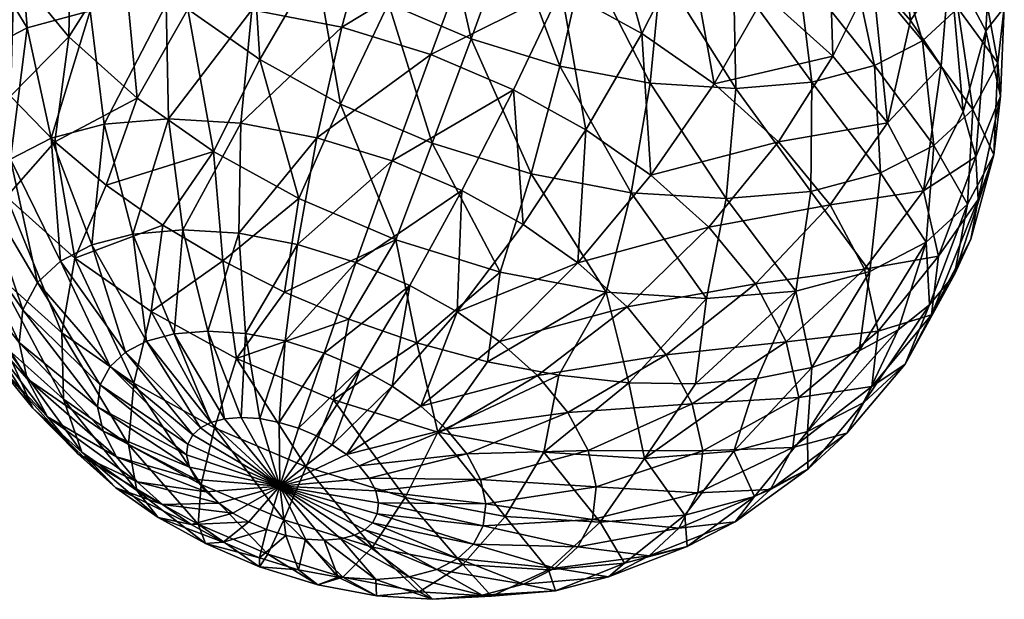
# Model space of a CAD drawing. Header units: centimetres. Extents: x 4.8 to 102.5, y -44.9 to 44.8.
# Tile 239 of 256: x 80.155 to 80.462, y -13.453 to -13.272. Entities that reach past the tile are written whole.
import ezdxf

# ---------------------------------------------------------------- set-up
doc = ezdxf.new("R2010")
doc.units = ezdxf.units.CM
doc.layers.add('519', color=7, linetype='Continuous', true_color=0x083d8a)

msp = doc.modelspace()

# ---------------------------------------------------------------- meshes
at = {"layer": '519', "color": 7, "true_color": 0xffffff}
mesh = msp.add_polyface(dxfattribs=at)
corners = [(80.15296, -13.17694, 36.33046), (80.15777, -13.17395, 36.34042), (80.16215, -13.16477, 36.32582), (80.13696, -13.21468, 36.35274), (80.15572, -13.1913, 36.36783), (80.1442, -13.19016, 36.33202), (80.13638, -13.20358, 36.3305), (80.1299, -13.21641, 36.32625), (80.12454, -13.23994, 36.33814), (80.14155, -13.23512, 36.38091), (80.16006, -13.21063, 36.39446), (79.39349, -13.20219, 36.71066), (79.47221, -13.02734, 36.79597), (79.05297, -13.16735, 37.18385), (79.81861, -13.08082, 35.95853), (79.72887, -13.35142, 35.49218), (79.82671, -13.2285, 35.43123), (79.79649, -13.10651, 35.97603), (79.70023, -13.10944, 36.24476), (79.33012, -13.43463, 36.47976), (79.69861, -13.13121, 36.21087), (79.70277, -13.09673, 36.26003), (79.344, -13.35691, 36.57776), (79.70638, -13.08308, 36.27392), (79.36945, -13.21061, 36.73749), (79.89831, -13.13352, 34.83801), (79.91389, -13.10236, 35.40628), (79.7469, -13.35258, 34.88133), (79.79929, -13.11046, 34.27266), (79.58733, -13.41711, 34.33331), (79.61497, -13.0291, 33.75034), (79.35525, -12.89305, 33.3089), (79.35082, -13.41129, 33.82594), (79.05113, -13.33305, 33.39592), (80.12884, -13.21872, 36.32519), (79.71639, -13.05393, 36.297), (80.12492, -13.22801, 36.3199), (79.73994, -13.00219, 36.32149), (80.13375, -13.20856, 36.32917), (80.1396, -13.19784, 36.33151), (79.72694, -13.02895, 36.31116), (79.71639, -13.05393, 36.297), (80.12122, -13.23874, 36.31147), (80.12492, -13.22801, 36.3199), (80.18185, -13.21339, 36.18376), (79.88351, -12.98324, 35.94646), (80.18966, -13.19997, 36.18528), (80.17755, -13.22008, 36.18414), (79.86319, -13.01788, 35.943), (80.17308, -13.22661, 36.18531), (79.8411, -13.05102, 35.94722), (80.16389, -13.23877, 36.18995), (79.79649, -13.10651, 35.97603), (79.81861, -13.08082, 35.95853), (80.15485, -13.24917, 36.19729), (79.77435, -13.12849, 36.00015), (80.14648, -13.25733, 36.20666), (79.7534, -13.14526, 36.03012), (80.13915, -13.26313, 36.21726), (79.73492, -13.15564, 36.06431), (80.1268, -13.26848, 36.24294), (79.71994, -13.15923, 36.10061), (80.12219, -13.26748, 36.25782), (79.70893, -13.15635, 36.13704), (80.12048, -13.26594, 36.26543), (79.70164, -13.14706, 36.17422), (80.1192, -13.26371, 36.27301), (79.69861, -13.13121, 36.21087), (80.11807, -13.25731, 36.28756), (79.70023, -13.10944, 36.24476), (80.11881, -13.24875, 36.30059), (79.70638, -13.08308, 36.27392)]
mesh.append_faces([[corners[k] for k in face] for face in [(0, 1, 2), (1, 3, 4), (5, 1, 0), (5, 3, 1), (6, 3, 5), (7, 3, 6), (8, 3, 7), (9, 4, 3), (4, 9, 10), (11, 12, 13), (14, 15, 16), (17, 15, 14), (18, 19, 20), (21, 22, 18), (23, 22, 21), (24, 22, 23), (16, 25, 26), (27, 28, 25), (29, 30, 28), (31, 32, 33), (34, 35, 36), (37, 38, 39), (40, 34, 38), (41, 42, 43), (44, 45, 46), (47, 48, 44), (49, 50, 47), (51, 50, 49), (51, 52, 53), (54, 52, 51), (54, 55, 52), (56, 55, 54), (56, 57, 55), (58, 57, 56), (58, 59, 57), (60, 61, 59), (62, 63, 61), (64, 65, 63), (66, 67, 65), (68, 67, 66), (68, 69, 67), (70, 69, 68), (70, 71, 69), (42, 71, 70)]], dxfattribs={"color": 7})
mesh = msp.add_polyface(dxfattribs=at)
corners = [(80.23726, -13.35696, 36.44865), (80.27196, -13.34067, 36.46371), (80.24165, -13.32771, 36.46194), (80.25727, -13.36543, 36.44969), (80.27854, -13.3728, 36.44832), (80.30458, -13.35075, 36.45976), (80.33765, -13.35703, 36.44981), (80.31422, -13.31997, 36.46902), (80.28337, -13.31044, 36.47276), (80.29549, -13.27775, 36.47538), (80.32327, -13.28633, 36.47202), (80.30761, -13.24449, 36.47079), (80.25472, -13.29819, 36.47109), (80.26971, -13.26673, 36.47388), (80.28582, -13.23518, 36.46952), (80.24703, -13.2542, 36.46827), (80.26667, -13.22459, 36.46478), (80.30208, -13.20554, 36.45806), (80.24953, -13.21262, 36.45677), (80.31174, -13.33585, 36.13967), (80.30871, -13.29371, 36.13058), (80.33138, -13.30624, 36.13618), (80.29259, -13.32526, 36.13494), (80.29115, -13.3631, 36.15006), (80.27633, -13.3549, 36.1464), (80.29115, -13.3631, 36.15006), (80.32888, -13.34782, 36.14769), (80.30441, -13.37236, 36.15627), (80.31174, -13.33585, 36.13967), (80.24132, -13.34209, 36.14761), (80.2708, -13.31595, 36.13367), (80.25947, -13.34769, 36.14542), (80.24734, -13.3087, 36.13651), (80.2496, -13.37601, 36.16337), (80.28291, -13.28268, 36.12908), (80.25514, -13.27411, 36.13243), (80.29504, -13.25, 36.1317), (80.26419, -13.24047, 36.13543), (80.23292, -13.23454, 36.14484), (80.27383, -13.20969, 36.1447), (80.30646, -13.21977, 36.14075), (80.32368, -13.26225, 36.13337), (80.33675, -13.23272, 36.14251)]
mesh.append_faces([[corners[k] for k in face] for face in [(0, 1, 2), (3, 1, 0), (4, 1, 3), (4, 5, 1), (6, 7, 5), (5, 8, 1), (8, 5, 7), (7, 9, 8), (9, 7, 10), (10, 11, 9), (1, 12, 2), (12, 1, 8), (8, 13, 12), (13, 8, 9), (9, 14, 13), (14, 9, 11), (15, 12, 13), (13, 16, 15), (16, 13, 14), (11, 17, 14), (18, 15, 16), (19, 20, 21), (19, 22, 20), (23, 22, 19), (23, 24, 22), (25, 26, 27), (28, 26, 25), (29, 30, 31), (30, 29, 32), (24, 33, 31), (31, 22, 24), (22, 31, 30), (32, 34, 30), (34, 32, 35), (35, 36, 34), (36, 35, 37), (38, 39, 37), (37, 40, 36), (30, 20, 22), (20, 30, 34), (34, 41, 20), (41, 34, 36), (36, 42, 41), (42, 36, 40)]], dxfattribs={"color": 7})
mesh = msp.add_polyface(dxfattribs=at)
corners = [(80.12454, -13.23994, 36.33814), (80.14155, -13.23512, 36.38091), (80.13696, -13.21468, 36.35274), (80.13219, -13.26686, 36.3743), (80.12689, -13.25298, 36.35645), (80.15282, -13.2564, 36.40644), (80.14049, -13.28125, 36.39116), (80.15169, -13.29577, 36.40651), (80.16987, -13.27721, 36.42783), (80.1655, -13.30999, 36.41987), (80.19119, -13.29634, 36.44421), (80.18153, -13.32352, 36.4309), (80.18684, -13.25043, 36.43884), (80.17072, -13.23076, 36.4186), (80.16006, -13.21063, 36.39446), (80.19409, -13.20603, 36.42663), (80.17308, -13.22661, 36.18531), (80.17682, -13.23491, 36.17836), (80.16389, -13.23877, 36.18995), (80.1765, -13.2691, 36.17108), (80.15485, -13.24917, 36.19729), (80.15688, -13.27432, 36.1905), (80.14648, -13.25733, 36.20666), (80.14191, -13.28205, 36.21096), (80.13915, -13.26313, 36.21726), (80.13089, -13.29222, 36.23281), (80.13261, -13.26688, 36.22923), (80.1655, -13.30999, 36.41987), (80.17173, -13.34636, 36.4111), (80.18153, -13.32352, 36.4309), (80.15041, -13.32722, 36.39472), (80.15169, -13.29577, 36.40651), (80.13336, -13.30642, 36.37332), (80.14049, -13.28125, 36.39116), (80.12209, -13.28513, 36.34779), (80.15169, -13.31541, 36.20285), (80.16008, -13.35393, 36.21323), (80.14237, -13.32401, 36.2213), (80.14748, -13.35161, 36.37185), (80.13136, -13.33194, 36.35161), (80.13492, -13.34825, 36.2623), (80.12392, -13.3053, 36.25666), (80.13647, -13.33506, 36.24146), (80.16729, -13.34728, 36.19895), (80.16433, -13.30888, 36.18556), (80.17708, -13.34223, 36.18557), (80.1809, -13.30447, 36.16916), (80.1899, -13.33881, 36.17288)]
mesh.append_faces([[corners[k] for k in face] for face in [(0, 1, 2), (3, 1, 4), (3, 5, 1), (6, 5, 3), (7, 5, 6), (7, 8, 5), (9, 8, 7), (9, 10, 8), (11, 10, 9), (10, 12, 8), (8, 13, 5), (13, 8, 12), (5, 14, 1), (14, 5, 13), (12, 15, 13), (16, 17, 18), (19, 18, 17), (19, 20, 18), (21, 20, 19), (21, 22, 20), (23, 22, 21), (23, 24, 22), (25, 24, 23), (25, 26, 24), (27, 28, 29), (27, 30, 28), (31, 30, 27), (31, 32, 30), (33, 32, 31), (33, 34, 32), (35, 36, 37), (38, 32, 39), (32, 38, 30), (40, 41, 42), (42, 25, 37), (37, 23, 35), (23, 37, 25), (43, 44, 45), (44, 43, 35), (45, 46, 47), (46, 45, 44), (35, 21, 44), (21, 35, 23), (44, 19, 46), (19, 44, 21)]], dxfattribs={"color": 7})
mesh = msp.add_polyface(dxfattribs=at)
corners = [(80.18153, -13.32352, 36.4309), (80.21502, -13.31299, 36.45536), (80.19119, -13.29634, 36.44421), (80.19921, -13.33603, 36.43939), (80.21798, -13.34723, 36.44528), (80.24165, -13.32771, 36.46194), (80.23726, -13.35696, 36.44865), (80.22954, -13.28427, 36.46486), (80.25472, -13.29819, 36.47109), (80.24703, -13.2542, 36.46827), (80.20701, -13.26852, 36.45432), (80.18684, -13.25043, 36.43884), (80.22675, -13.24003, 36.45879), (80.24953, -13.21262, 36.45677), (80.2086, -13.22374, 36.44485), (80.19409, -13.20603, 36.42663), (80.19921, -13.33603, 36.43939), (80.19556, -13.36301, 36.42225), (80.21798, -13.34723, 36.44528), (80.17173, -13.34636, 36.4111), (80.19417, -13.37234, 36.19038), (80.1899, -13.33881, 36.17288), (80.2028, -13.37004, 36.18184), (80.17708, -13.34223, 36.18557), (80.20542, -13.3375, 36.16178), (80.21323, -13.36916, 36.17438), (80.20096, -13.30278, 36.15482), (80.1809, -13.30447, 36.16916), (80.22291, -13.33859, 36.15315), (80.225, -13.36989, 36.16857), (80.22356, -13.30418, 36.14366), (80.24132, -13.34209, 36.14761), (80.24734, -13.3087, 36.13651), (80.25947, -13.34769, 36.14542), (80.23738, -13.37224, 36.16485), (80.20024, -13.26709, 36.15411), (80.1765, -13.2691, 36.17108), (80.2032, -13.23269, 36.1595), (80.17682, -13.23491, 36.17836), (80.227, -13.26876, 36.1409), (80.23292, -13.23454, 36.14484), (80.25514, -13.27411, 36.13243), (80.26419, -13.24047, 36.13543)]
mesh.append_faces([[corners[k] for k in face] for face in [(0, 1, 2), (3, 1, 0), (4, 1, 3), (4, 5, 1), (6, 5, 4), (5, 7, 1), (7, 5, 8), (8, 9, 7), (1, 10, 2), (10, 1, 7), (11, 2, 10), (7, 12, 10), (12, 7, 9), (9, 13, 12), (10, 14, 11), (14, 10, 12), (15, 11, 14), (16, 17, 18), (16, 19, 17), (20, 21, 22), (21, 20, 23), (22, 24, 25), (24, 22, 21), (21, 26, 24), (26, 21, 27), (25, 28, 29), (28, 25, 24), (24, 30, 28), (30, 24, 26), (31, 29, 28), (28, 32, 31), (32, 28, 30), (33, 34, 31), (27, 35, 26), (35, 27, 36), (36, 37, 35), (37, 36, 38), (26, 39, 30), (39, 26, 35), (35, 40, 39), (40, 35, 37), (30, 41, 32), (41, 30, 39), (39, 42, 41), (42, 39, 40)]], dxfattribs={"color": 7})
mesh = msp.add_polyface(dxfattribs=at)
corners = [(80.39697, -13.35663, 36.41436), (80.37521, -13.32775, 36.44495), (80.36908, -13.35898, 36.4343), (80.34549, -13.3259, 36.45962), (80.33765, -13.35703, 36.44981), (80.40159, -13.32553, 36.4261), (80.37817, -13.29334, 36.45035), (80.40192, -13.29134, 36.43338), (80.37745, -13.25766, 36.44964), (80.35142, -13.29168, 36.46355), (80.35485, -13.25625, 36.46079), (80.31422, -13.31997, 36.46902), (80.32327, -13.28633, 36.47202), (80.33107, -13.25174, 36.46795), (80.30761, -13.24449, 36.47079), (80.39751, -13.25597, 36.4353), (80.37299, -13.22294, 36.44268), (80.38851, -13.22163, 36.43158), (80.3555, -13.22185, 36.45131), (80.3371, -13.21835, 36.45684), (80.31894, -13.21274, 36.45904), (80.39206, -13.23329, 36.17091), (80.36339, -13.24744, 36.1491), (80.37454, -13.22146, 36.16333), (80.36339, -13.24744, 36.1491), (80.33675, -13.23272, 36.14251), (80.34746, -13.20648, 36.15664), (80.34887, -13.27617, 36.13959), (80.32368, -13.26225, 36.13337), (80.33138, -13.30624, 36.13618), (80.30871, -13.29371, 36.13058), (80.33138, -13.30624, 36.13618), (80.32888, -13.34782, 36.14769), (80.31174, -13.33585, 36.13967), (80.35166, -13.32041, 36.14567), (80.34887, -13.27617, 36.13959), (80.37141, -13.29191, 36.15013), (80.38722, -13.2641, 36.16024), (80.34421, -13.36158, 36.15947), (80.30441, -13.37236, 36.15627), (80.3698, -13.3367, 36.15961), (80.39156, -13.31001, 36.16562), (80.40854, -13.28323, 36.17662), (80.38432, -13.35441, 36.17783), (80.40768, -13.32968, 36.18586)]
mesh.append_faces([[corners[k] for k in face] for face in [(0, 1, 2), (2, 3, 4), (3, 2, 1), (5, 6, 1), (7, 8, 6), (1, 9, 3), (9, 1, 6), (6, 10, 9), (10, 6, 8), (11, 4, 3), (3, 12, 11), (12, 3, 9), (9, 13, 12), (13, 9, 10), (14, 12, 13), (15, 16, 8), (16, 15, 17), (8, 18, 10), (18, 8, 16), (10, 19, 13), (19, 10, 18), (13, 20, 14), (20, 13, 19), (21, 22, 23), (24, 25, 26), (27, 25, 24), (27, 28, 25), (29, 28, 27), (29, 30, 28), (31, 32, 33), (31, 34, 32), (35, 34, 31), (35, 36, 34), (22, 36, 35), (22, 37, 36), (21, 37, 22), (38, 39, 32), (32, 40, 38), (40, 32, 34), (34, 41, 40), (41, 34, 36), (42, 36, 37), (43, 38, 40), (40, 44, 43)]], dxfattribs={"color": 7})
mesh = msp.add_polyface(dxfattribs=at)
corners = [(80.44923, -13.30059, 36.23896), (80.44505, -13.25402, 36.23114), (80.45632, -13.27531, 36.25667), (80.44234, -13.28625, 36.22136), (80.43276, -13.27204, 36.20552), (80.42799, -13.23322, 36.20974), (80.42093, -13.25834, 36.19179), (80.40733, -13.24545, 36.18031), (80.40668, -13.21408, 36.19336), (80.39206, -13.23329, 36.17091), (80.44704, -13.2285, 36.25285), (80.4577, -13.24863, 36.27699), (80.45243, -13.22212, 36.29914), (80.46205, -13.26796, 36.30362), (80.46091, -13.29574, 36.28483), (80.46, -13.28531, 36.33102), (80.45634, -13.23952, 36.32312), (80.4545, -13.25513, 36.34779), (80.44193, -13.22538, 36.363), (80.44349, -13.21219, 36.34216), (80.44752, -13.26822, 36.37165), (80.45225, -13.29984, 36.35753), (80.43604, -13.23643, 36.38316), (80.43649, -13.27839, 36.3935), (80.42673, -13.24503, 36.40161), (80.41112, -13.21316, 36.40551), (80.42152, -13.28612, 36.41396), (80.44, -13.31114, 36.3818), (80.41408, -13.25155, 36.4189), (80.39751, -13.25597, 36.4353), (80.40192, -13.29134, 36.43338), (80.37745, -13.25766, 36.44964), (80.40134, -13.21821, 36.41888), (80.38851, -13.22163, 36.43158), (80.40733, -13.24545, 36.18031), (80.38722, -13.2641, 36.16024), (80.39206, -13.23329, 36.17091), (80.40854, -13.28323, 36.17662), (80.42093, -13.25834, 36.19179), (80.42559, -13.30404, 36.19802), (80.43276, -13.27204, 36.20552), (80.44234, -13.28625, 36.22136), (80.37141, -13.29191, 36.15013), (80.39156, -13.31001, 36.16562)]
mesh.append_faces([[corners[k] for k in face] for face in [(0, 1, 2), (3, 1, 0), (4, 1, 3), (4, 5, 1), (6, 5, 4), (7, 5, 6), (7, 8, 5), (9, 8, 7), (5, 10, 1), (1, 11, 2), (11, 1, 10), (10, 12, 11), (2, 13, 14), (13, 2, 11), (15, 14, 13), (11, 16, 13), (16, 11, 12), (13, 17, 15), (17, 13, 16), (16, 18, 17), (18, 16, 19), (15, 20, 21), (20, 15, 17), (17, 22, 20), (22, 17, 18), (23, 21, 20), (20, 24, 23), (24, 20, 22), (22, 25, 24), (26, 27, 23), (23, 28, 26), (28, 23, 24), (26, 29, 30), (29, 26, 28), (31, 30, 29), (24, 32, 28), (28, 33, 29), (33, 28, 32), (34, 35, 36), (34, 37, 35), (38, 37, 34), (38, 39, 37), (40, 39, 38), (41, 39, 40), (42, 37, 43)]], dxfattribs={"color": 7})
mesh = msp.add_polyface(dxfattribs=at)
corners = [(80.41671, -13.37533, 36.37096), (80.4376, -13.34141, 36.36751), (80.42001, -13.35049, 36.39155), (80.43872, -13.36092, 36.33627), (80.42887, -13.36879, 36.35394), (80.45055, -13.32946, 36.34185), (80.44645, -13.35143, 36.31739), (80.45875, -13.31409, 36.31382), (80.45164, -13.3404, 36.29769), (80.45393, -13.32805, 36.27768), (80.46091, -13.29574, 36.28483), (80.45315, -13.31466, 36.25792), (80.45632, -13.27531, 36.25667), (80.44923, -13.30059, 36.23896), (80.46, -13.28531, 36.33102), (80.45225, -13.29984, 36.35753), (80.44, -13.31114, 36.3818), (80.43649, -13.27839, 36.3935), (80.42338, -13.31972, 36.40453), (80.40159, -13.32553, 36.4261), (80.39697, -13.35663, 36.41436), (80.42152, -13.28612, 36.41396), (80.40192, -13.29134, 36.43338), (80.37521, -13.32775, 36.44495), (80.37817, -13.29334, 36.45035), (80.44234, -13.28625, 36.22136), (80.43686, -13.32532, 36.22355), (80.42559, -13.30404, 36.19802), (80.44923, -13.30059, 36.23896), (80.45315, -13.31466, 36.25792), (80.44145, -13.34576, 36.25172), (80.45393, -13.32805, 36.27768), (80.43929, -13.36411, 36.2807), (80.45164, -13.3404, 36.29769), (80.44645, -13.35143, 36.31739), (80.43109, -13.37948, 36.30873), (80.40768, -13.32968, 36.18586), (80.3698, -13.3367, 36.15961), (80.39156, -13.31001, 36.16562), (80.38432, -13.35441, 36.17783), (80.41834, -13.34981, 36.21), (80.39391, -13.37253, 36.19956), (80.40854, -13.28323, 36.17662), (80.42269, -13.36913, 36.23663)]
mesh.append_faces([[corners[k] for k in face] for face in [(0, 1, 2), (3, 1, 4), (3, 5, 1), (6, 5, 3), (6, 7, 5), (8, 7, 6), (9, 7, 8), (9, 10, 7), (11, 10, 9), (11, 12, 10), (13, 12, 11), (10, 14, 7), (7, 15, 5), (15, 7, 14), (5, 16, 1), (16, 5, 15), (15, 17, 16), (1, 18, 2), (18, 1, 16), (2, 19, 20), (19, 2, 18), (16, 21, 18), (18, 22, 19), (22, 18, 21), (23, 20, 19), (24, 19, 22), (25, 26, 27), (28, 26, 25), (29, 26, 28), (29, 30, 26), (31, 30, 29), (31, 32, 30), (33, 32, 31), (34, 35, 33), (36, 37, 38), (39, 40, 41), (40, 39, 36), (38, 27, 36), (27, 38, 42), (36, 26, 40), (26, 36, 27), (40, 30, 43), (30, 40, 26), (32, 43, 30)]], dxfattribs={"color": 7})
mesh = msp.add_polyface(dxfattribs=at)
corners = [(80.18153, -13.32352, 36.4309), (80.17173, -13.34636, 36.4111), (80.19921, -13.33603, 36.43939), (80.18449, -13.41814, 36.29586), (80.15859, -13.39322, 36.3163), (80.17263, -13.40749, 36.28675), (80.17392, -13.40698, 36.32808), (80.19118, -13.41624, 36.25844), (80.16315, -13.39591, 36.27484), (80.1848, -13.40845, 36.25043), (80.14633, -13.37826, 36.30091), (80.15687, -13.38407, 36.26064), (80.18058, -13.40048, 36.24088), (80.13822, -13.36295, 36.28255), (80.15431, -13.37269, 36.24496), (80.17886, -13.39283, 36.23033), (80.13492, -13.34825, 36.2623), (80.15552, -13.36248, 36.22883), (80.17966, -13.38596, 36.21948), (80.13647, -13.33506, 36.24146), (80.16008, -13.35393, 36.21323), (80.18274, -13.38021, 36.20899), (80.14237, -13.32401, 36.2213), (80.16729, -13.34728, 36.19895), (80.18758, -13.37573, 36.19938), (80.15169, -13.31541, 36.20285), (80.19106, -13.41895, 36.3361), (80.16824, -13.39044, 36.3592), (80.18852, -13.40461, 36.36869), (80.16765, -13.3697, 36.38733), (80.19018, -13.38545, 36.39787), (80.15009, -13.37415, 36.34526), (80.14748, -13.35161, 36.37185), (80.15041, -13.32722, 36.39472), (80.13557, -13.35644, 36.32704), (80.13136, -13.33194, 36.35161), (80.12598, -13.33832, 36.30531), (80.17708, -13.34223, 36.18557)]
mesh.append_faces([[corners[k] for k in face] for face in [(0, 1, 2), (3, 4, 5), (4, 3, 6), (7, 8, 9), (8, 7, 5), (5, 10, 8), (10, 5, 4), (9, 11, 12), (11, 9, 8), (8, 13, 11), (13, 8, 10), (12, 14, 15), (14, 12, 11), (11, 16, 14), (16, 11, 13), (15, 17, 18), (17, 15, 14), (14, 19, 17), (19, 14, 16), (18, 20, 21), (20, 18, 17), (17, 22, 20), (22, 17, 19), (21, 23, 24), (23, 21, 20), (20, 25, 23), (26, 27, 6), (27, 26, 28), (28, 29, 27), (29, 28, 30), (6, 31, 4), (31, 6, 27), (27, 32, 31), (32, 27, 29), (30, 1, 29), (29, 33, 32), (33, 29, 1), (4, 34, 10), (34, 4, 31), (31, 35, 34), (35, 31, 32), (10, 36, 13), (36, 10, 34), (37, 24, 23)]], dxfattribs={"color": 7})
mesh = msp.add_polyface(dxfattribs=at)
corners = [(80.36561, -13.38565, 36.41657), (80.39697, -13.35663, 36.41436), (80.36908, -13.35898, 36.4343), (80.38483, -13.384, 36.40279), (80.40198, -13.38049, 36.38741), (80.42001, -13.35049, 36.39155), (80.41671, -13.37533, 36.37096), (80.42887, -13.36879, 36.35394), (80.4376, -13.34141, 36.36751), (80.45164, -13.3404, 36.29769), (80.43109, -13.37948, 36.30873), (80.43929, -13.36411, 36.2807), (80.43872, -13.36092, 36.33627), (80.44645, -13.35143, 36.31739), (80.41814, -13.39143, 36.3344), (80.42887, -13.36879, 36.35394), (80.40056, -13.40051, 36.35843), (80.41671, -13.37533, 36.37096), (80.40198, -13.38049, 36.38741), (80.37752, -13.40665, 36.38124), (80.38483, -13.384, 36.40279), (80.34962, -13.409, 36.40119), (80.35647, -13.37654, 36.17485), (80.39391, -13.37253, 36.19956), (80.36458, -13.39185, 36.19321), (80.38432, -13.35441, 36.17783), (80.39783, -13.38993, 36.22353), (80.36788, -13.40655, 36.21347), (80.42269, -13.36913, 36.23663), (80.41834, -13.34981, 36.21), (80.39598, -13.40554, 36.2482), (80.36633, -13.41974, 36.23431), (80.42064, -13.38649, 36.26403), (80.38901, -13.41863, 36.27206), (80.36043, -13.43079, 36.25447), (80.41289, -13.40102, 36.29054), (80.37798, -13.4288, 36.29391), (80.40064, -13.41232, 36.3148), (80.38402, -13.4209, 36.33754), (80.36301, -13.43653, 36.31437), (80.36223, -13.42671, 36.35911)]
mesh.append_faces([[corners[k] for k in face] for face in [(0, 1, 2), (3, 1, 0), (4, 1, 3), (4, 5, 1), (6, 5, 4), (7, 8, 6), (9, 10, 11), (12, 10, 13), (12, 14, 10), (15, 14, 12), (15, 16, 14), (17, 16, 15), (18, 16, 17), (18, 19, 16), (20, 19, 18), (20, 21, 19), (22, 23, 24), (23, 22, 25), (24, 26, 27), (26, 24, 23), (23, 28, 26), (28, 23, 29), (27, 30, 31), (30, 27, 26), (26, 32, 30), (32, 26, 28), (28, 11, 32), (31, 33, 34), (33, 31, 30), (30, 35, 33), (35, 30, 32), (36, 34, 33), (33, 37, 36), (37, 33, 35), (32, 10, 35), (10, 32, 11), (35, 14, 37), (14, 35, 10), (36, 38, 39), (38, 36, 37), (40, 39, 38), (37, 16, 38), (16, 37, 14), (38, 19, 40), (19, 38, 16)]], dxfattribs={"color": 7})
mesh = msp.add_polyface(dxfattribs=at)
corners = [(80.23574, -13.41765, 36.21123), (80.24723, -13.40194, 36.18626), (80.25216, -13.40467, 36.18748), (80.23574, -13.41765, 36.21123), (80.24162, -13.39955, 36.18593), (80.23574, -13.41765, 36.21123), (80.23559, -13.39768, 36.18666), (80.23574, -13.41765, 36.21123), (80.22947, -13.39652, 36.1885), (80.23574, -13.41765, 36.21123), (80.22366, -13.39616, 36.19138), (80.23574, -13.41765, 36.21123), (80.21849, -13.39659, 36.19506), (80.23574, -13.41765, 36.21123), (80.21423, -13.39773, 36.19929), (80.23574, -13.41765, 36.21123), (80.21098, -13.39941, 36.20374), (80.23574, -13.41765, 36.21123), (80.20857, -13.40162, 36.20848), (80.23574, -13.41765, 36.21123), (80.20706, -13.40446, 36.21367), (80.25727, -13.36543, 36.44969), (80.2222, -13.37773, 36.42883), (80.25249, -13.39068, 36.43059), (80.23726, -13.35696, 36.44865), (80.21798, -13.34723, 36.44528), (80.19556, -13.36301, 36.42225), (80.21119, -13.41714, 36.37429), (80.19018, -13.38545, 36.39787), (80.18852, -13.40461, 36.36869), (80.21536, -13.39937, 36.4041), (80.24401, -13.41161, 36.40577), (80.20751, -13.41164, 36.22425), (80.17886, -13.39283, 36.23033), (80.20666, -13.40786, 36.21904), (80.18058, -13.40048, 36.24088), (80.17966, -13.38596, 36.21948), (80.18274, -13.38021, 36.20899), (80.18758, -13.37573, 36.19938), (80.17173, -13.34636, 36.4111), (80.19417, -13.37234, 36.19038), (80.2028, -13.37004, 36.18184), (80.17708, -13.34223, 36.18557), (80.21323, -13.36916, 36.17438), (80.225, -13.36989, 36.16857), (80.23738, -13.37224, 36.16485), (80.2496, -13.37601, 36.16337), (80.24132, -13.34209, 36.14761), (80.25947, -13.34769, 36.14542)]
mesh.append_faces([[corners[k] for k in face] for face in [(0, 1, 2), (3, 4, 1), (5, 6, 4), (7, 8, 6), (9, 10, 8), (11, 12, 10), (13, 14, 12), (15, 16, 14), (17, 18, 16), (19, 20, 18), (21, 22, 23), (24, 22, 21), (25, 22, 24), (25, 26, 22), (27, 28, 29), (28, 27, 30), (31, 22, 30), (22, 31, 23), (30, 26, 28), (26, 30, 22), (32, 33, 34), (33, 32, 35), (34, 36, 20), (36, 34, 33), (20, 37, 18), (37, 20, 36), (18, 38, 16), (38, 18, 37), (39, 28, 26), (16, 40, 14), (40, 16, 38), (14, 41, 12), (41, 14, 40), (38, 42, 40), (12, 43, 10), (43, 12, 41), (10, 44, 8), (44, 10, 43), (8, 45, 6), (45, 8, 44), (6, 46, 4), (46, 6, 45), (44, 47, 45), (45, 48, 46)]], dxfattribs={"color": 7})
mesh = msp.add_polyface(dxfattribs=at)
corners = [(80.3006, -13.37874, 36.44432), (80.30458, -13.35075, 36.45976), (80.27854, -13.3728, 36.44832), (80.33765, -13.35703, 36.44981), (80.2709, -13.38637, 36.1665), (80.27633, -13.3549, 36.1464), (80.29115, -13.3631, 36.15006), (80.26094, -13.38086, 36.16403), (80.25216, -13.40467, 36.18748), (80.24723, -13.40194, 36.18626), (80.23574, -13.41765, 36.21123), (80.2662, -13.42626, 36.21183), (80.26469, -13.4291, 36.21702), (80.23574, -13.41765, 36.21123), (80.26661, -13.42286, 36.20647), (80.23574, -13.41765, 36.21123), (80.26575, -13.41908, 36.20126), (80.23574, -13.41765, 36.21123), (80.26367, -13.41514, 36.19653), (80.23574, -13.41765, 36.21123), (80.26051, -13.41129, 36.19257), (80.23574, -13.41765, 36.21123), (80.25657, -13.40775, 36.18954), (80.2709, -13.38637, 36.1665), (80.25216, -13.40467, 36.18748), (80.27983, -13.39261, 36.17067), (80.29115, -13.3631, 36.15006), (80.30441, -13.37236, 36.15627), (80.32288, -13.38297, 36.43763), (80.28512, -13.40076, 36.42664), (80.31819, -13.40704, 36.41669), (80.3006, -13.37874, 36.44432), (80.27854, -13.3728, 36.44832), (80.25249, -13.39068, 36.43059), (80.25727, -13.36543, 36.44969), (80.28781, -13.39977, 36.1768), (80.31628, -13.38301, 36.16538), (80.29419, -13.40756, 36.18481), (80.29841, -13.41553, 36.19437), (80.32577, -13.39459, 36.17729), (80.33204, -13.40644, 36.1915), (80.30013, -13.42318, 36.20491), (80.29932, -13.43005, 36.21576), (80.33459, -13.41781, 36.20717), (80.24401, -13.41161, 36.40577), (80.26476, -13.43674, 36.37243), (80.27486, -13.42114, 36.40203), (80.30613, -13.42708, 36.39263), (80.24162, -13.39955, 36.18593), (80.2496, -13.37601, 36.16337)]
mesh.append_faces([[corners[k] for k in face] for face in [(0, 1, 2), (0, 3, 1), (4, 5, 6), (4, 7, 5), (8, 7, 4), (8, 9, 7), (10, 11, 12), (13, 14, 11), (15, 16, 14), (17, 18, 16), (19, 20, 18), (21, 22, 20), (23, 22, 24), (23, 25, 22), (26, 25, 23), (26, 27, 25), (28, 29, 30), (31, 29, 28), (32, 29, 31), (32, 33, 29), (34, 33, 32), (22, 35, 20), (35, 22, 25), (25, 36, 35), (36, 25, 27), (20, 37, 18), (37, 20, 35), (18, 38, 16), (38, 18, 37), (35, 39, 37), (39, 35, 36), (37, 40, 38), (16, 41, 14), (41, 16, 38), (42, 14, 41), (38, 43, 41), (44, 45, 46), (47, 29, 46), (29, 47, 30), (46, 33, 44), (33, 46, 29), (48, 7, 9), (7, 48, 49), (49, 5, 7)]], dxfattribs={"color": 7})
mesh = msp.add_polyface(dxfattribs=at)
corners = [(80.32288, -13.38297, 36.43763), (80.33765, -13.35703, 36.44981), (80.3006, -13.37874, 36.44432), (80.34476, -13.38531, 36.42831), (80.36908, -13.35898, 36.4343), (80.36561, -13.38565, 36.41657), (80.36561, -13.38565, 36.41657), (80.34962, -13.409, 36.40119), (80.38483, -13.384, 36.40279), (80.34476, -13.38531, 36.42831), (80.31819, -13.40704, 36.41669), (80.32288, -13.38297, 36.43763), (80.30441, -13.37236, 36.15627), (80.34421, -13.36158, 36.15947), (80.31628, -13.38301, 36.16538), (80.35647, -13.37654, 36.17485), (80.32577, -13.39459, 36.17729), (80.33204, -13.40644, 36.1915), (80.29419, -13.40756, 36.18481), (80.36458, -13.39185, 36.19321), (80.33459, -13.41781, 36.20717), (80.29841, -13.41553, 36.19437), (80.36788, -13.40655, 36.21347), (80.33339, -13.42802, 36.2233), (80.30013, -13.42318, 36.20491), (80.36633, -13.41974, 36.23431), (80.32883, -13.43657, 36.2389), (80.29932, -13.43005, 36.21576), (80.36043, -13.43079, 36.25447), (80.32162, -13.44322, 36.25318), (80.29625, -13.4358, 36.22625), (80.35111, -13.43939, 36.27292), (80.38432, -13.35441, 36.17783), (80.37798, -13.4288, 36.29391), (80.33847, -13.44592, 36.29021), (80.31184, -13.44827, 36.26656), (80.3219, -13.45033, 36.30661), (80.36301, -13.43653, 36.31437), (80.3434, -13.44175, 36.33379), (80.36223, -13.42671, 36.35911), (80.31966, -13.44376, 36.35076), (80.33585, -13.42893, 36.37796), (80.30613, -13.42708, 36.39263), (80.37752, -13.40665, 36.38124)]
mesh.append_faces([[corners[k] for k in face] for face in [(0, 1, 2), (3, 1, 0), (3, 4, 1), (5, 4, 3), (6, 7, 8), (9, 7, 6), (9, 10, 7), (11, 10, 9), (12, 13, 14), (14, 15, 16), (15, 14, 13), (17, 18, 16), (16, 19, 17), (19, 16, 15), (20, 21, 17), (17, 22, 20), (22, 17, 19), (23, 24, 20), (20, 25, 23), (25, 20, 22), (26, 27, 23), (23, 28, 26), (28, 23, 25), (29, 30, 26), (26, 31, 29), (31, 26, 28), (13, 32, 15), (28, 33, 31), (29, 34, 35), (34, 29, 31), (36, 35, 34), (31, 37, 34), (37, 31, 33), (34, 38, 36), (38, 34, 37), (37, 39, 38), (40, 36, 38), (38, 41, 40), (41, 38, 39), (42, 40, 41), (39, 7, 41), (7, 39, 43), (41, 10, 42), (10, 41, 7)]], dxfattribs={"color": 7})
mesh = msp.add_polyface(dxfattribs=at)
corners = [(80.23574, -13.41765, 36.21123), (80.25216, -13.40467, 36.18748), (80.23574, -13.41765, 36.21123), (80.25216, -13.40467, 36.18748), (80.23574, -13.41765, 36.21123), (80.23574, -13.41765, 36.21123), (80.23574, -13.41765, 36.21123), (80.24723, -13.40194, 36.18626), (80.23574, -13.41765, 36.21123), (80.24162, -13.39955, 36.18593), (80.23574, -13.41765, 36.21123), (80.23559, -13.39768, 36.18666), (80.23574, -13.41765, 36.21123), (80.22947, -13.39652, 36.1885), (80.23574, -13.41765, 36.21123), (80.22366, -13.39616, 36.19138), (80.23574, -13.41765, 36.21123), (80.21849, -13.39659, 36.19506), (80.23574, -13.41765, 36.21123), (80.21423, -13.39773, 36.19929), (80.23574, -13.41765, 36.21123), (80.21275, -13.41943, 36.23293), (80.23574, -13.41765, 36.21123), (80.23574, -13.41765, 36.21123), (80.2167, -13.42297, 36.23596), (80.23574, -13.41765, 36.21123), (80.22111, -13.42605, 36.23803), (80.23574, -13.41765, 36.21123), (80.22604, -13.42878, 36.23924), (80.23164, -13.43117, 36.23957), (80.23574, -13.41765, 36.21123), (80.23768, -13.43304, 36.23884), (80.23574, -13.41765, 36.21123), (80.2438, -13.4342, 36.237), (80.23574, -13.41765, 36.21123), (80.24961, -13.43456, 36.23413), (80.23574, -13.41765, 36.21123), (80.25478, -13.43413, 36.23044), (80.23574, -13.41765, 36.21123), (80.23574, -13.41765, 36.21123), (80.25904, -13.43299, 36.22622), (80.23574, -13.41765, 36.21123), (80.26229, -13.43131, 36.22177), (80.23574, -13.41765, 36.21123), (80.26469, -13.4291, 36.21702), (80.23574, -13.41765, 36.21123), (80.2662, -13.42626, 36.21183), (80.23574, -13.41765, 36.21123), (80.26661, -13.42286, 36.20647), (80.23574, -13.41765, 36.21123), (80.26575, -13.41908, 36.20126), (80.23574, -13.41765, 36.21123), (80.26367, -13.41514, 36.19653), (80.26051, -13.41129, 36.19257), (80.25657, -13.40775, 36.18954), (80.24161, -13.44377, 36.27039), (80.25399, -13.44612, 36.26667), (80.22939, -13.43999, 36.27187), (80.2476, -13.44842, 36.30452), (80.22944, -13.44281, 36.30671), (80.232, -13.43885, 36.3421), (80.25546, -13.4461, 36.33926), (80.23698, -13.42817, 36.37579), (80.26476, -13.43674, 36.37243), (80.24401, -13.41161, 36.40577), (80.21536, -13.39937, 36.4041)]
mesh.append_faces([[corners[k] for k in face] for face in [(0, 1, 2), (3, 4, 5), (6, 7, 0), (8, 9, 6), (10, 11, 8), (12, 13, 10), (14, 15, 12), (16, 17, 14), (18, 19, 16), (20, 21, 22), (23, 24, 20), (25, 26, 23), (27, 28, 25), (27, 29, 28), (30, 29, 27), (30, 31, 29), (32, 31, 30), (32, 33, 31), (34, 33, 32), (34, 35, 33), (36, 35, 34), (36, 37, 35), (38, 37, 36), (39, 40, 38), (41, 42, 39), (43, 44, 41), (45, 46, 43), (47, 48, 45), (49, 50, 47), (51, 52, 49), (4, 53, 51), (3, 54, 4), (33, 55, 31), (55, 33, 56), (31, 57, 29), (57, 31, 55), (56, 58, 55), (55, 59, 57), (59, 55, 58), (58, 60, 59), (60, 58, 61), (61, 62, 60), (63, 64, 62), (65, 62, 64)]], dxfattribs={"color": 7})
mesh = msp.add_polyface(dxfattribs=at)
corners = [(80.23574, -13.41765, 36.21123), (80.21098, -13.39941, 36.20374), (80.23574, -13.41765, 36.21123), (80.23574, -13.41765, 36.21123), (80.20857, -13.40162, 36.20848), (80.23574, -13.41765, 36.21123), (80.20706, -13.40446, 36.21367), (80.20666, -13.40786, 36.21904), (80.23574, -13.41765, 36.21123), (80.20751, -13.41164, 36.22425), (80.23574, -13.41765, 36.21123), (80.20959, -13.41558, 36.22897), (80.23574, -13.41765, 36.21123), (80.21275, -13.41943, 36.23293), (80.23574, -13.41765, 36.21123), (80.2167, -13.42297, 36.23596), (80.23574, -13.41765, 36.21123), (80.22111, -13.42605, 36.23803), (80.23574, -13.41765, 36.21123), (80.22604, -13.42878, 36.23924), (80.23164, -13.43117, 36.23957), (80.21805, -13.43515, 36.27121), (80.22939, -13.43999, 36.27187), (80.20808, -13.42963, 36.26875), (80.21258, -13.4356, 36.30573), (80.22944, -13.44281, 36.30671), (80.21021, -13.42954, 36.34083), (80.232, -13.43885, 36.3421), (80.19775, -13.42741, 36.30207), (80.19106, -13.41895, 36.3361), (80.21119, -13.41714, 36.37429), (80.23698, -13.42817, 36.37579), (80.21536, -13.39937, 36.4041), (80.18852, -13.40461, 36.36869), (80.19916, -13.4234, 36.26458), (80.19118, -13.41624, 36.25844), (80.18449, -13.41814, 36.29586), (80.17392, -13.40698, 36.32808), (80.17263, -13.40749, 36.28675), (80.1848, -13.40845, 36.25043), (80.18058, -13.40048, 36.24088)]
mesh.append_faces([[corners[k] for k in face] for face in [(0, 1, 2), (3, 4, 0), (5, 6, 3), (5, 7, 6), (8, 7, 5), (8, 9, 7), (10, 9, 8), (10, 11, 9), (12, 11, 10), (12, 13, 11), (14, 15, 13), (16, 17, 15), (18, 19, 17), (20, 21, 19), (21, 20, 22), (19, 23, 17), (23, 19, 21), (22, 24, 21), (24, 22, 25), (25, 26, 24), (26, 25, 27), (21, 28, 23), (28, 21, 24), (24, 29, 28), (29, 24, 26), (27, 30, 26), (30, 27, 31), (31, 32, 30), (26, 33, 29), (33, 26, 30), (17, 34, 15), (34, 17, 23), (15, 35, 13), (35, 15, 34), (23, 36, 34), (36, 23, 28), (28, 37, 36), (37, 28, 29), (34, 38, 35), (38, 34, 36), (13, 39, 11), (39, 13, 35), (11, 40, 9), (40, 11, 39)]], dxfattribs={"color": 7})
mesh = msp.add_polyface(dxfattribs=at)
corners = [(80.23574, -13.41765, 36.21123), (80.25904, -13.43299, 36.22622), (80.25478, -13.43413, 36.23044), (80.23574, -13.41765, 36.21123), (80.26229, -13.43131, 36.22177), (80.23574, -13.41765, 36.21123), (80.26469, -13.4291, 36.21702), (80.26661, -13.42286, 36.20647), (80.29932, -13.43005, 36.21576), (80.2662, -13.42626, 36.21183), (80.30013, -13.42318, 36.20491), (80.33339, -13.42802, 36.2233), (80.29625, -13.4358, 36.22625), (80.2914, -13.44027, 36.23586), (80.32883, -13.43657, 36.2389), (80.32162, -13.44322, 36.25318), (80.28482, -13.44367, 36.24486), (80.27619, -13.44597, 36.2534), (80.31184, -13.44827, 36.26656), (80.29901, -13.45169, 36.27925), (80.3219, -13.45033, 36.30661), (80.26575, -13.44685, 36.26086), (80.24961, -13.43456, 36.23413), (80.25399, -13.44612, 36.26667), (80.2438, -13.4342, 36.237), (80.28349, -13.453, 36.29035), (80.30184, -13.45202, 36.32095), (80.266, -13.45191, 36.29898), (80.27924, -13.45061, 36.33211), (80.2476, -13.44842, 36.30452), (80.25546, -13.4461, 36.33926), (80.31966, -13.44376, 36.35076), (80.2929, -13.44209, 36.36396), (80.30613, -13.42708, 36.39263), (80.26476, -13.43674, 36.37243), (80.27486, -13.42114, 36.40203), (80.23698, -13.42817, 36.37579)]
mesh.append_faces([[corners[k] for k in face] for face in [(0, 1, 2), (3, 4, 1), (5, 6, 4), (7, 8, 9), (10, 11, 8), (9, 12, 6), (12, 9, 8), (6, 13, 4), (13, 6, 12), (8, 14, 12), (12, 15, 13), (4, 16, 1), (16, 4, 13), (1, 17, 2), (17, 1, 16), (13, 18, 16), (18, 13, 15), (16, 19, 17), (19, 16, 18), (18, 20, 19), (2, 21, 22), (21, 2, 17), (22, 23, 24), (23, 22, 21), (17, 25, 21), (25, 17, 19), (19, 26, 25), (26, 19, 20), (21, 27, 23), (27, 21, 25), (25, 28, 27), (28, 25, 26), (29, 23, 27), (27, 30, 29), (30, 27, 28), (20, 31, 26), (26, 32, 28), (32, 26, 31), (31, 33, 32), (28, 34, 30), (34, 28, 32), (32, 35, 34), (35, 32, 33), (36, 30, 34)]], dxfattribs={"color": 7})

doc.saveas('drawing.dxf')
